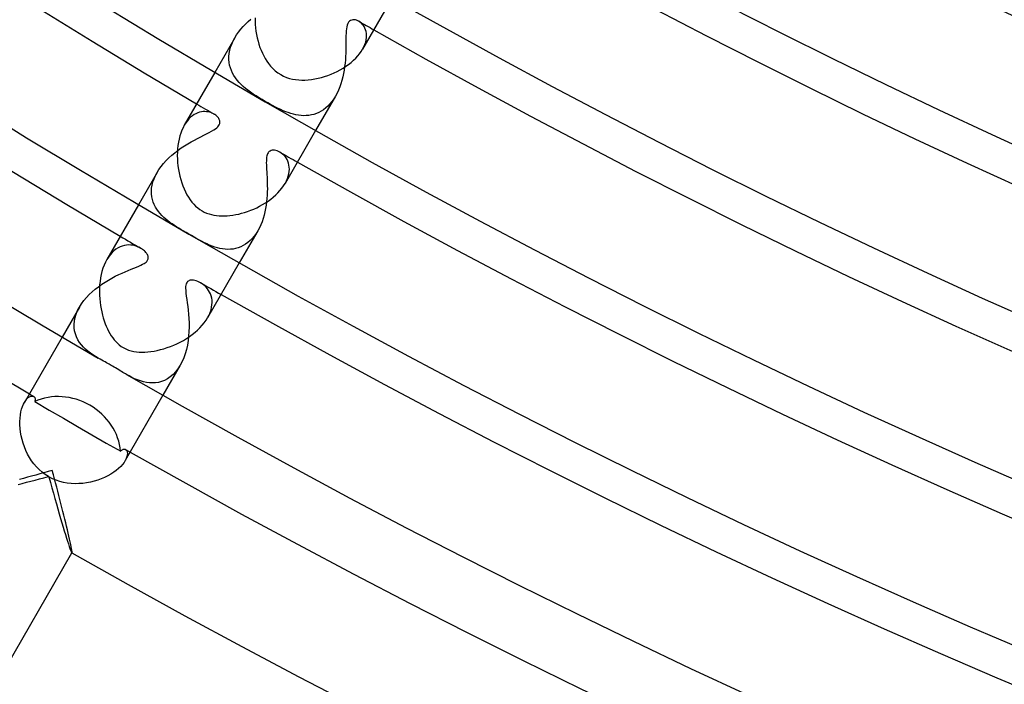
# Model space of a CAD drawing. Header units: millimetres. Extents: x -310 to 310, y -273 to 273.
# Tile 4 of 84: x -135 to -101, y -239 to -217. Entities that reach past the tile are written whole.
import ezdxf

# ---------------------------------------------------------------- set-up
doc = ezdxf.new("R2010")
doc.units = ezdxf.units.MM
doc.layers.add('HIDDEN', color=7, linetype='Continuous')
doc.layers.add('THICK', color=7, linetype='Continuous')

msp = doc.modelspace()

# ---------------------------------------------------------------- linework, layer by layer
at = {"layer": 'HIDDEN'}
for p, q in [((-127.296, -216.653), (-127.207, -216.568)), ((-127.207, -216.568), (-127.116, -216.486)), ((-123.753, -216.593), (-123.779, -216.636)), ((-123.722, -216.559), (-123.753, -216.593)), ((-123.686, -216.534), (-123.722, -216.559)), ((-123.647, -216.517), (-123.686, -216.534)), ((-123.606, -216.509), (-123.647, -216.517)), ((-123.565, -216.507), (-123.606, -216.509)), ((-123.523, -216.512), (-123.565, -216.507)), ((-123.483, -216.522), (-123.523, -216.512)), ((-123.443, -216.537), (-123.483, -216.522)), ((-123.403, -216.557), (-123.443, -216.537)), ((-123.362, -216.584), (-123.403, -216.557)), ((-123.322, -216.616), (-123.362, -216.584)), ((-123.285, -216.653), (-123.322, -216.616)), ((-127.606, -217.028), (-127.537, -216.93)), ((-127.537, -216.93), (-127.462, -216.834)), ((-127.462, -216.834), (-127.381, -216.742)), ((-127.381, -216.742), (-127.296, -216.653)), ((-123.838, -216.891), (-123.844, -216.97)), ((-123.83, -216.817), (-123.838, -216.891)), ((-123.818, -216.749), (-123.83, -216.817)), ((-123.801, -216.688), (-123.818, -216.749)), ((-123.779, -216.636), (-123.801, -216.688)), ((-123.25, -216.695), (-123.285, -216.653)), ((-123.218, -216.742), (-123.25, -216.695)), ((-123.191, -216.795), (-123.218, -216.742)), ((-123.169, -216.851), (-123.191, -216.795)), ((-123.152, -216.912), (-123.169, -216.851)), ((-123.141, -216.977), (-123.152, -216.912)), ((-127.669, -217.129), (-128.353, -218.314)), ((-127.773, -217.341), (-127.725, -217.234)), ((-127.725, -217.234), (-127.668, -217.128)), ((-127.668, -217.128), (-127.606, -217.028)), ((-123.849, -217.234), (-123.85, -217.332)), ((-123.848, -217.142), (-123.849, -217.234)), ((-123.847, -217.054), (-123.848, -217.142)), ((-123.844, -216.97), (-123.847, -217.054)), ((-123.195, -217.351), (-123.168, -217.271)), ((-123.168, -217.271), (-123.15, -217.193)), ((-123.15, -217.193), (-123.14, -217.117)), ((-123.137, -217.045), (-123.141, -216.977)), ((-123.14, -217.117), (-123.137, -217.045)), ((-127.86, -217.661), (-127.84, -217.555)), ((-127.84, -217.555), (-127.811, -217.448)), ((-127.811, -217.448), (-127.773, -217.341)), ((-123.852, -217.541), (-123.855, -217.651)), ((-123.85, -217.434), (-123.852, -217.541)), ((-123.85, -217.332), (-123.85, -217.434)), ((-123.274, -217.517), (-123.23, -217.433)), ((-123.23, -217.433), (-123.195, -217.351)), ((-127.87, -217.766), (-127.86, -217.661)), ((-127.87, -217.869), (-127.87, -217.766)), ((-127.862, -217.969), (-127.87, -217.869)), ((-127.844, -218.067), (-127.862, -217.969)), ((-123.867, -217.88), (-123.878, -217.998)), ((-123.86, -217.765), (-123.867, -217.88)), ((-123.855, -217.651), (-123.86, -217.765)), ((-127.819, -218.161), (-127.844, -218.067)), ((-127.785, -218.253), (-127.819, -218.161)), ((-127.744, -218.341), (-127.785, -218.253)), ((-123.908, -218.234), (-123.929, -218.353)), ((-123.891, -218.116), (-123.908, -218.234)), ((-123.878, -217.998), (-123.891, -218.116)), ((-127.696, -218.425), (-127.744, -218.341)), ((-127.642, -218.506), (-127.696, -218.425)), ((-127.582, -218.584), (-127.642, -218.506)), ((-127.518, -218.658), (-127.582, -218.584)), ((-123.984, -218.588), (-124.019, -218.703)), ((-123.955, -218.471), (-123.984, -218.588)), ((-123.929, -218.353), (-123.955, -218.471)), ((-127.449, -218.728), (-127.518, -218.658)), ((-127.376, -218.797), (-127.449, -218.728)), ((-127.297, -218.863), (-127.376, -218.797)), ((-127.213, -218.929), (-127.297, -218.863)), ((-127.124, -218.994), (-127.213, -218.929)), ((-124.102, -218.924), (-124.151, -219.029)), ((-124.058, -218.815), (-124.102, -218.924)), ((-124.019, -218.703), (-124.058, -218.815)), ((-127.032, -219.058), (-127.124, -218.994)), ((-126.934, -219.121), (-127.032, -219.058)), ((-126.833, -219.184), (-126.934, -219.121)), ((-126.728, -219.248), (-126.833, -219.184)), ((-126.619, -219.311), (-126.728, -219.248)), ((-126.53, -219.362), (-126.619, -219.311)), ((-124.205, -219.129), (-124.889, -220.314)), ((-124.328, -219.313), (-124.395, -219.395)), ((-124.264, -219.225), (-124.328, -219.313)), ((-124.205, -219.13), (-124.264, -219.225)), ((-124.151, -219.029), (-124.205, -219.13)), ((-128.753, -219.663), (-128.814, -219.671)), ((-128.692, -219.661), (-128.753, -219.663)), ((-128.634, -219.665), (-128.692, -219.661)), ((-128.577, -219.673), (-128.634, -219.665)), ((-126.44, -219.413), (-126.53, -219.362)), ((-126.35, -219.461), (-126.44, -219.413)), ((-126.262, -219.507), (-126.35, -219.461)), ((-126.174, -219.551), (-126.262, -219.507)), ((-126.088, -219.592), (-126.174, -219.551)), ((-126.002, -219.63), (-126.088, -219.592)), ((-125.916, -219.665), (-126.002, -219.63)), ((-125.829, -219.697), (-125.916, -219.665)), ((-124.698, -219.647), (-124.78, -219.691)), ((-124.618, -219.596), (-124.698, -219.647)), ((-124.541, -219.537), (-124.618, -219.596)), ((-124.466, -219.47), (-124.541, -219.537)), ((-124.395, -219.395), (-124.466, -219.47)), ((-129.298, -219.978), (-129.351, -220.05)), ((-129.243, -219.914), (-129.298, -219.978)), ((-129.184, -219.857), (-129.243, -219.914)), ((-129.124, -219.808), (-129.184, -219.857)), ((-129.063, -219.766), (-129.124, -219.808)), ((-129.001, -219.732), (-129.063, -219.766)), ((-128.939, -219.705), (-129.001, -219.732)), ((-128.876, -219.684), (-128.939, -219.705)), ((-128.814, -219.671), (-128.876, -219.684)), ((-128.524, -219.686), (-128.577, -219.673)), ((-128.473, -219.703), (-128.524, -219.686)), ((-128.425, -219.724), (-128.473, -219.703)), ((-128.38, -219.747), (-128.425, -219.724)), ((-128.35, -219.766), (-128.38, -219.747)), ((-128.323, -219.785), (-128.35, -219.766)), ((-128.297, -219.806), (-128.323, -219.785)), ((-128.274, -219.828), (-128.297, -219.806)), ((-128.252, -219.851), (-128.274, -219.828)), ((-128.232, -219.876), (-128.252, -219.851)), ((-128.215, -219.901), (-128.232, -219.876)), ((-128.201, -219.927), (-128.215, -219.901)), ((-128.19, -219.954), (-128.201, -219.927)), ((-128.182, -219.982), (-128.19, -219.954)), ((-128.179, -220.01), (-128.182, -219.982)), ((-125.742, -219.726), (-125.829, -219.697)), ((-125.654, -219.751), (-125.742, -219.726)), ((-125.565, -219.771), (-125.654, -219.751)), ((-125.475, -219.786), (-125.565, -219.771)), ((-125.386, -219.797), (-125.475, -219.786)), ((-125.297, -219.801), (-125.386, -219.797)), ((-125.209, -219.799), (-125.297, -219.801)), ((-125.121, -219.791), (-125.209, -219.799)), ((-125.034, -219.777), (-125.121, -219.791)), ((-124.948, -219.755), (-125.034, -219.777)), ((-124.863, -219.727), (-124.948, -219.755)), ((-124.78, -219.691), (-124.863, -219.727)), ((-129.351, -220.05), (-129.402, -220.13)), ((-128.545, -220.378), (-128.463, -220.333)), ((-128.463, -220.333), (-128.39, -220.289)), ((-128.39, -220.289), (-128.33, -220.249)), ((-128.33, -220.249), (-128.284, -220.213)), ((-128.284, -220.213), (-128.249, -220.179)), ((-128.249, -220.179), (-128.224, -220.149)), ((-128.224, -220.149), (-128.205, -220.121)), ((-128.205, -220.121), (-128.192, -220.093)), ((-128.192, -220.093), (-128.183, -220.065)), ((-128.183, -220.065), (-128.179, -220.037)), ((-128.179, -220.037), (-128.179, -220.01)), ((-129.168, -220.701), (-129.055, -220.639)), ((-129.055, -220.639), (-128.944, -220.58)), ((-128.944, -220.58), (-128.836, -220.525)), ((-128.836, -220.525), (-128.733, -220.473)), ((-128.733, -220.473), (-128.636, -220.424)), ((-128.636, -220.424), (-128.545, -220.378)), ((-129.727, -221.072), (-129.619, -220.99)), ((-129.619, -220.99), (-129.508, -220.911)), ((-129.508, -220.911), (-129.395, -220.837)), ((-129.395, -220.837), (-129.282, -220.767)), ((-129.282, -220.767), (-129.168, -220.701)), ((-126.452, -221.015), (-126.48, -221.034)), ((-126.42, -221.001), (-126.452, -221.015)), ((-126.383, -220.991), (-126.42, -221.001)), ((-126.342, -220.988), (-126.383, -220.991)), ((-126.298, -220.991), (-126.342, -220.988)), ((-126.254, -220.999), (-126.298, -220.991)), ((-126.208, -221.012), (-126.254, -220.999)), ((-126.162, -221.031), (-126.208, -221.012)), ((-130.116, -221.443), (-130.027, -221.344)), ((-130.027, -221.344), (-129.931, -221.25)), ((-129.931, -221.25), (-129.831, -221.159)), ((-129.831, -221.159), (-129.727, -221.072)), ((-126.582, -221.349), (-126.583, -221.417)), ((-126.579, -221.287), (-126.582, -221.349)), ((-126.573, -221.232), (-126.579, -221.287)), ((-126.564, -221.185), (-126.573, -221.232)), ((-126.552, -221.144), (-126.564, -221.185)), ((-126.539, -221.11), (-126.552, -221.144)), ((-126.523, -221.082), (-126.539, -221.11)), ((-126.503, -221.056), (-126.523, -221.082)), ((-126.48, -221.034), (-126.503, -221.056)), ((-126.117, -221.054), (-126.162, -221.031)), ((-126.069, -221.084), (-126.117, -221.054)), ((-126.024, -221.119), (-126.069, -221.084)), ((-125.98, -221.159), (-126.024, -221.119)), ((-125.94, -221.204), (-125.98, -221.159)), ((-125.903, -221.254), (-125.94, -221.204)), ((-125.871, -221.308), (-125.903, -221.254)), ((-125.843, -221.367), (-125.871, -221.308)), ((-130.339, -221.754), (-130.273, -221.648)), ((-130.273, -221.648), (-130.199, -221.544)), ((-130.199, -221.544), (-130.116, -221.443)), ((-126.583, -221.417), (-126.581, -221.489)), ((-126.581, -221.489), (-126.578, -221.565)), ((-126.578, -221.565), (-126.573, -221.646)), ((-126.573, -221.646), (-126.568, -221.729)), ((-125.82, -221.431), (-125.843, -221.367)), ((-125.804, -221.498), (-125.82, -221.431)), ((-125.794, -221.568), (-125.804, -221.498)), ((-125.796, -221.718), (-125.791, -221.642)), ((-125.791, -221.642), (-125.794, -221.568)), ((-130.339, -221.753), (-130.978, -222.861)), ((-130.481, -222.078), (-130.444, -221.971)), ((-130.444, -221.971), (-130.396, -221.862)), ((-130.396, -221.862), (-130.339, -221.754)), ((-126.568, -221.729), (-126.563, -221.817)), ((-126.563, -221.817), (-126.558, -221.909)), ((-126.558, -221.909), (-126.554, -222.005)), ((-126.554, -222.005), (-126.55, -222.104)), ((-125.893, -222.045), (-125.856, -221.962)), ((-125.856, -221.962), (-125.828, -221.879)), ((-125.828, -221.879), (-125.808, -221.798)), ((-125.808, -221.798), (-125.796, -221.718)), ((-130.532, -222.392), (-130.525, -222.289)), ((-130.525, -222.289), (-130.508, -222.184)), ((-130.508, -222.184), (-130.481, -222.078)), ((-126.548, -222.314), (-126.551, -222.423)), ((-126.55, -222.104), (-126.549, -222.208)), ((-126.549, -222.208), (-126.548, -222.314)), ((-125.937, -222.13), (-125.893, -222.045)), ((-130.529, -222.491), (-130.532, -222.392)), ((-130.518, -222.588), (-130.529, -222.491)), ((-130.498, -222.681), (-130.518, -222.588)), ((-130.471, -222.771), (-130.498, -222.681)), ((-126.564, -222.648), (-126.575, -222.763)), ((-126.556, -222.534), (-126.564, -222.648)), ((-126.551, -222.423), (-126.556, -222.534)), ((-130.436, -222.857), (-130.471, -222.771)), ((-130.394, -222.94), (-130.436, -222.857)), ((-130.346, -223.018), (-130.394, -222.94)), ((-130.292, -223.093), (-130.346, -223.018)), ((-126.609, -222.993), (-126.633, -223.108)), ((-126.59, -222.878), (-126.609, -222.993)), ((-126.575, -222.763), (-126.59, -222.878)), ((-130.235, -223.164), (-130.292, -223.093)), ((-130.173, -223.231), (-130.235, -223.164)), ((-130.107, -223.294), (-130.173, -223.231)), ((-130.039, -223.354), (-130.107, -223.294)), ((-129.969, -223.412), (-130.039, -223.354)), ((-126.693, -223.334), (-126.731, -223.444)), ((-126.661, -223.222), (-126.693, -223.334)), ((-126.633, -223.108), (-126.661, -223.222)), ((-129.896, -223.467), (-129.969, -223.412)), ((-129.821, -223.52), (-129.896, -223.467)), ((-129.744, -223.571), (-129.821, -223.52)), ((-129.666, -223.62), (-129.744, -223.571)), ((-129.587, -223.67), (-129.666, -223.62)), ((-129.505, -223.719), (-129.587, -223.67)), ((-129.42, -223.768), (-129.505, -223.719)), ((-126.821, -223.654), (-126.874, -223.752)), ((-126.774, -223.551), (-126.821, -223.654)), ((-126.731, -223.444), (-126.774, -223.551)), ((-129.335, -223.818), (-129.42, -223.768)), ((-129.25, -223.867), (-129.335, -223.818)), ((-129.153, -223.923), (-129.25, -223.867)), ((-129.059, -223.977), (-129.153, -223.923)), ((-128.967, -224.029), (-129.059, -223.977)), ((-128.878, -224.078), (-128.967, -224.029)), ((-126.875, -223.753), (-127.514, -224.861)), ((-127.066, -224.019), (-127.139, -224.093)), ((-126.998, -223.937), (-127.066, -224.019)), ((-126.933, -223.848), (-126.998, -223.937)), ((-126.874, -223.752), (-126.933, -223.848)), ((-131.752, -224.389), (-131.821, -224.443)), ((-131.681, -224.344), (-131.752, -224.389)), ((-131.609, -224.307), (-131.681, -224.344)), ((-131.535, -224.279), (-131.609, -224.307)), ((-131.461, -224.259), (-131.535, -224.279)), ((-131.387, -224.247), (-131.461, -224.259)), ((-131.313, -224.243), (-131.387, -224.247)), ((-131.24, -224.246), (-131.313, -224.243)), ((-131.168, -224.255), (-131.24, -224.246)), ((-131.097, -224.271), (-131.168, -224.255)), ((-131.029, -224.293), (-131.097, -224.271)), ((-130.964, -224.321), (-131.029, -224.293)), ((-130.904, -224.353), (-130.964, -224.321)), ((-130.868, -224.375), (-130.904, -224.353)), ((-130.835, -224.398), (-130.868, -224.375)), ((-130.804, -224.422), (-130.835, -224.398)), ((-128.791, -224.124), (-128.878, -224.078)), ((-128.705, -224.167), (-128.791, -224.124)), ((-128.619, -224.209), (-128.705, -224.167)), ((-128.532, -224.247), (-128.619, -224.209)), ((-128.444, -224.282), (-128.532, -224.247)), ((-128.356, -224.313), (-128.444, -224.282)), ((-128.267, -224.34), (-128.356, -224.313)), ((-128.178, -224.362), (-128.267, -224.34)), ((-128.088, -224.379), (-128.178, -224.362)), ((-127.998, -224.389), (-128.088, -224.379)), ((-127.907, -224.394), (-127.998, -224.389)), ((-127.817, -224.392), (-127.907, -224.394)), ((-127.727, -224.382), (-127.817, -224.392)), ((-127.637, -224.365), (-127.727, -224.382)), ((-127.549, -224.341), (-127.637, -224.365)), ((-127.462, -224.308), (-127.549, -224.341)), ((-127.378, -224.267), (-127.462, -224.308)), ((-127.295, -224.217), (-127.378, -224.267)), ((-127.215, -224.159), (-127.295, -224.217)), ((-127.139, -224.093), (-127.215, -224.159)), ((-132.011, -224.657), (-132.066, -224.745)), ((-131.952, -224.578), (-132.011, -224.657)), ((-131.888, -224.506), (-131.952, -224.578)), ((-131.821, -224.443), (-131.888, -224.506)), ((-130.775, -224.447), (-130.804, -224.422)), ((-130.749, -224.472), (-130.775, -224.447)), ((-130.725, -224.498), (-130.749, -224.472)), ((-130.704, -224.524), (-130.725, -224.498)), ((-130.686, -224.551), (-130.704, -224.524)), ((-130.671, -224.576), (-130.686, -224.551)), ((-130.659, -224.602), (-130.671, -224.576)), ((-130.65, -224.626), (-130.659, -224.602)), ((-130.653, -224.743), (-130.646, -224.721)), ((-130.645, -224.651), (-130.65, -224.626)), ((-130.646, -224.721), (-130.642, -224.698)), ((-130.642, -224.674), (-130.645, -224.651)), ((-130.642, -224.698), (-130.642, -224.674)), ((-131.328, -225.117), (-131.228, -225.076)), ((-131.228, -225.076), (-131.133, -225.038)), ((-131.133, -225.038), (-131.046, -225.002)), ((-131.046, -225.002), (-130.966, -224.968)), ((-130.966, -224.968), (-130.894, -224.936)), ((-130.894, -224.936), (-130.834, -224.906)), ((-130.834, -224.906), (-130.786, -224.878)), ((-130.786, -224.878), (-130.747, -224.853)), ((-130.747, -224.853), (-130.718, -224.829)), ((-130.718, -224.829), (-130.695, -224.808)), ((-130.695, -224.808), (-130.677, -224.786)), ((-130.677, -224.786), (-130.663, -224.765)), ((-130.663, -224.765), (-130.653, -224.743)), ((-132.01, -225.448), (-131.893, -225.381)), ((-131.893, -225.381), (-131.775, -225.32)), ((-131.775, -225.32), (-131.658, -225.262)), ((-131.658, -225.262), (-131.544, -225.209)), ((-131.544, -225.209), (-131.434, -225.161)), ((-131.434, -225.161), (-131.328, -225.117)), ((-132.466, -225.762), (-132.356, -225.676)), ((-132.356, -225.676), (-132.242, -225.595)), ((-132.242, -225.595), (-132.127, -225.519)), ((-132.127, -225.519), (-132.01, -225.448)), ((-129.356, -225.669), (-129.358, -225.73)), ((-129.358, -225.73), (-129.355, -225.807)), ((-129.349, -225.621), (-129.356, -225.669)), ((-129.34, -225.583), (-129.349, -225.621)), ((-129.326, -225.551), (-129.34, -225.583)), ((-129.309, -225.523), (-129.326, -225.551)), ((-129.288, -225.5), (-129.309, -225.523)), ((-129.262, -225.482), (-129.288, -225.5)), ((-129.233, -225.468), (-129.262, -225.482)), ((-129.201, -225.458), (-129.233, -225.468)), ((-129.165, -225.453), (-129.201, -225.458)), ((-129.126, -225.453), (-129.165, -225.453)), ((-129.084, -225.457), (-129.126, -225.453)), ((-129.039, -225.465), (-129.084, -225.457)), ((-128.992, -225.477), (-129.039, -225.465)), ((-128.943, -225.495), (-128.992, -225.477)), ((-128.894, -225.516), (-128.943, -225.495)), ((-128.844, -225.542), (-128.894, -225.516)), ((-128.793, -225.574), (-128.844, -225.542)), ((-128.743, -225.611), (-128.793, -225.574)), ((-128.694, -225.652), (-128.743, -225.611)), ((-128.648, -225.698), (-128.694, -225.652)), ((-128.605, -225.749), (-128.648, -225.698)), ((-128.566, -225.804), (-128.605, -225.749)), ((-132.857, -226.155), (-132.769, -226.05)), ((-132.769, -226.05), (-132.673, -225.949)), ((-132.673, -225.949), (-132.572, -225.853)), ((-132.572, -225.853), (-132.466, -225.762)), ((-129.355, -225.807), (-129.346, -225.899)), ((-129.346, -225.899), (-129.333, -226.001)), ((-129.333, -226.001), (-129.318, -226.111)), ((-128.531, -225.864), (-128.566, -225.804)), ((-128.502, -225.927), (-128.531, -225.864)), ((-128.478, -225.995), (-128.502, -225.927)), ((-128.461, -226.066), (-128.478, -225.995)), ((-128.45, -226.141), (-128.461, -226.066)), ((-133.008, -226.376), (-133.603, -227.408)), ((-133.07, -226.495), (-133.007, -226.375)), ((-133.007, -226.375), (-132.937, -226.264)), ((-132.937, -226.264), (-132.857, -226.155)), ((-129.318, -226.111), (-129.301, -226.229)), ((-129.301, -226.229), (-129.285, -226.354)), ((-129.285, -226.354), (-129.269, -226.485)), ((-128.484, -226.473), (-128.463, -226.385)), ((-128.463, -226.385), (-128.451, -226.301)), ((-128.451, -226.301), (-128.447, -226.219)), ((-128.447, -226.219), (-128.45, -226.141)), ((-133.181, -226.854), (-133.157, -226.736)), ((-133.157, -226.736), (-133.12, -226.616)), ((-133.12, -226.616), (-133.07, -226.495)), ((-129.269, -226.485), (-129.256, -226.623)), ((-129.256, -226.623), (-129.246, -226.766)), ((-129.246, -226.766), (-129.24, -226.913)), ((-128.602, -226.744), (-128.553, -226.653)), ((-128.553, -226.653), (-128.514, -226.562)), ((-128.514, -226.562), (-128.484, -226.473)), ((-133.191, -226.971), (-133.181, -226.854)), ((-133.189, -227.085), (-133.191, -226.971)), ((-133.174, -227.195), (-133.189, -227.085)), ((-129.239, -227.064), (-129.243, -227.218)), ((-129.24, -226.913), (-129.239, -227.064)), ((-133.148, -227.3), (-133.174, -227.195)), ((-133.111, -227.401), (-133.148, -227.3)), ((-133.063, -227.498), (-133.111, -227.401)), ((-129.254, -227.373), (-129.272, -227.528)), ((-129.243, -227.218), (-129.254, -227.373)), ((-133.007, -227.589), (-133.063, -227.498)), ((-132.942, -227.674), (-133.007, -227.589)), ((-132.871, -227.753), (-132.942, -227.674)), ((-132.795, -227.828), (-132.871, -227.753)), ((-129.297, -227.681), (-129.33, -227.832)), ((-129.272, -227.528), (-129.297, -227.681)), ((-132.714, -227.897), (-132.795, -227.828)), ((-132.629, -227.961), (-132.714, -227.897)), ((-132.542, -228.021), (-132.629, -227.961)), ((-132.452, -228.079), (-132.542, -228.021)), ((-132.36, -228.133), (-132.452, -228.079)), ((-129.421, -228.119), (-129.479, -228.252)), ((-129.371, -227.978), (-129.421, -228.119)), ((-129.33, -227.832), (-129.371, -227.978)), ((-129.544, -228.376), (-130.139, -229.408)), ((-129.544, -228.377), (-129.62, -228.496)), ((-129.479, -228.252), (-129.544, -228.377)), ((-131.299, -228.744), (-131.389, -228.694)), ((-131.207, -228.793), (-131.299, -228.744)), ((-131.111, -228.838), (-131.207, -228.793)), ((-129.884, -228.775), (-129.982, -228.841)), ((-129.791, -228.695), (-129.884, -228.775)), ((-129.702, -228.602), (-129.791, -228.695)), ((-129.62, -228.496), (-129.702, -228.602)), ((-131.013, -228.88), (-131.111, -228.838)), ((-130.913, -228.916), (-131.013, -228.88)), ((-130.81, -228.945), (-130.913, -228.916)), ((-130.706, -228.967), (-130.81, -228.945)), ((-130.601, -228.981), (-130.706, -228.967)), ((-130.496, -228.985), (-130.601, -228.981)), ((-130.391, -228.979), (-130.496, -228.985)), ((-130.287, -228.963), (-130.391, -228.979)), ((-130.184, -228.935), (-130.287, -228.963)), ((-130.082, -228.894), (-130.184, -228.935)), ((-129.982, -228.841), (-130.082, -228.894)), ((-134.766, -229.489), (-134.722, -229.46)), ((-134.722, -229.46), (-134.679, -229.441)), ((-134.679, -229.441), (-134.64, -229.433)), ((-134.64, -229.433), (-134.605, -229.435)), ((-134.605, -229.435), (-134.575, -229.446)), ((-134.575, -229.446), (-134.562, -229.455)), ((-134.562, -229.455), (-134.551, -229.467)), ((-134.551, -229.467), (-134.542, -229.48)), ((-134.542, -229.48), (-134.535, -229.495)), ((-134.898, -229.65), (-134.855, -229.584)), ((-134.855, -229.584), (-134.81, -229.53)), ((-134.81, -229.53), (-134.766, -229.489)), ((-134.535, -229.6), (-134.542, -229.626)), ((-134.542, -229.626), (-134.049, -229.913)), ((-134.535, -229.495), (-134.53, -229.513)), ((-134.53, -229.576), (-134.535, -229.6)), ((-134.53, -229.513), (-134.527, -229.532)), ((-134.527, -229.553), (-134.53, -229.576)), ((-134.527, -229.532), (-134.527, -229.553)), ((-134.049, -229.913), (-133.558, -230.199)), ((-133.558, -230.199), (-133.069, -230.482)), ((-133.069, -230.482), (-132.579, -230.764)), ((-132.579, -230.764), (-132.086, -231.047)), ((-132.086, -231.047), (-131.59, -231.33)), ((-131.591, -231.33), (-131.572, -231.31)), ((-131.572, -231.31), (-131.553, -231.294)), ((-131.553, -231.294), (-131.535, -231.28)), ((-131.535, -231.28), (-131.517, -231.27)), ((-131.517, -231.27), (-131.499, -231.263)), ((-131.499, -231.263), (-131.481, -231.258)), ((-131.481, -231.258), (-131.464, -231.257)), ((-131.464, -231.257), (-131.448, -231.258)), ((-131.448, -231.258), (-131.433, -231.262)), ((-131.433, -231.262), (-131.419, -231.269)), ((-131.419, -231.269), (-131.394, -231.289)), ((-131.394, -231.289), (-131.375, -231.318)), ((-131.375, -231.318), (-131.362, -231.356)), ((-131.361, -231.455), (-131.374, -231.515)), ((-131.362, -231.356), (-131.357, -231.402)), ((-131.357, -231.402), (-131.361, -231.455)), ((-131.398, -231.58), (-131.434, -231.65)), ((-131.374, -231.515), (-131.398, -231.58)), ((-134.651, -232.185), (-134.792, -232.224)), ((-134.51, -232.147), (-134.651, -232.185)), ((-134.368, -232.108), (-134.51, -232.147)), ((-134.226, -232.07), (-134.368, -232.108)), ((-134.084, -232.031), (-134.226, -232.07)), ((-133.941, -231.993), (-134.084, -232.031)), ((-133.903, -232.135), (-133.941, -231.993)), ((-133.865, -232.278), (-133.903, -232.135)), ((-134.931, -232.262), (-135.068, -232.301)), ((-134.792, -232.224), (-134.931, -232.262)), ((-133.827, -232.42), (-133.865, -232.278)), ((-133.79, -232.563), (-133.827, -232.42)), ((-133.753, -232.704), (-133.79, -232.563)), ((-133.716, -232.845), (-133.753, -232.704)), ((-133.68, -232.985), (-133.716, -232.845)), ((-133.644, -233.123), (-133.68, -232.985)), ((-133.609, -233.26), (-133.644, -233.123)), ((-133.575, -233.395), (-133.609, -233.26)), ((-133.542, -233.528), (-133.575, -233.395)), ((-133.509, -233.658), (-133.542, -233.528)), ((-133.478, -233.785), (-133.509, -233.658)), ((-133.448, -233.908), (-133.478, -233.785)), ((-133.419, -234.028), (-133.448, -233.908)), ((-133.392, -234.142), (-133.419, -234.028)), ((-133.367, -234.251), (-133.392, -234.142)), ((-133.344, -234.353), (-133.367, -234.251)), ((-133.323, -234.448), (-133.344, -234.353)), ((-133.304, -234.534), (-133.323, -234.448)), ((-133.289, -234.611), (-133.304, -234.534)), ((-133.276, -234.677), (-133.289, -234.611)), ((-133.267, -234.732), (-133.276, -234.677)), ((-133.262, -234.774), (-133.267, -234.732)), ((-133.267, -234.819), (-133.266, -234.819)), ((-133.266, -234.819), (-133.265, -234.819)), ((-133.265, -234.819), (-133.265, -234.819)), ((-133.265, -234.819), (-133.264, -234.819)), ((-133.264, -234.82), (-133.263, -234.817)), ((-133.264, -234.819), (-133.263, -234.818)), ((-133.263, -234.818), (-133.262, -234.817)), ((-133.26, -234.803), (-133.262, -234.774)), ((-133.262, -234.817), (-133.26, -234.803))]:
    msp.add_line(p, q, dxfattribs=at)
for radius, start, end in [(249.25, 240.32373, 240.45975), (254.5, 239.54972, 239.70579), (254.5, 240.29422, 240.45029), (259.75, 239.55883, 239.73765), (259.75, 240.26236, 240.44118), (266, 239.5692, 239.60747), (266, 240.39254, 240.43081)]:
    msp.add_arc((0, 0), radius, start, end, dxfattribs=at)
for start_param, end_param in [(-1.570796, -0.550705), (-2.590887, -1.570796)]:
    msp.add_ellipse((-133.528, -231.277), major_axis=(-1.732, 1), ratio=0.88148, start_param=start_param, end_param=end_param, dxfattribs=at)
at = {"layer": 'THICK'}
for p, q in [((-122.264, -215.767), (-123.274, -217.517)), ((-126.966, -216.438), (-126.967, -216.554)), ((-126.967, -216.554), (-126.962, -216.67)), ((-126.962, -216.67), (-126.952, -216.786)), ((-126.952, -216.786), (-126.938, -216.901)), ((-126.938, -216.901), (-126.919, -217.016)), ((-126.919, -217.016), (-126.896, -217.129)), ((-126.896, -217.129), (-126.868, -217.24)), ((-126.868, -217.24), (-126.837, -217.349)), ((-126.837, -217.349), (-126.801, -217.454)), ((-126.801, -217.454), (-126.762, -217.556)), ((-126.762, -217.556), (-126.719, -217.654)), ((-123.378, -217.672), (-123.323, -217.595)), ((-123.323, -217.595), (-123.274, -217.517)), ((-126.719, -217.654), (-126.673, -217.747)), ((-126.673, -217.747), (-126.624, -217.837)), ((-126.624, -217.837), (-126.569, -217.925)), ((-126.569, -217.925), (-126.507, -218.013)), ((-123.756, -218.038), (-123.669, -217.97)), ((-123.669, -217.97), (-123.587, -217.898)), ((-123.587, -217.898), (-123.511, -217.824)), ((-123.511, -217.824), (-123.441, -217.749)), ((-123.441, -217.749), (-123.378, -217.672)), ((-126.507, -218.013), (-126.438, -218.098)), ((-126.438, -218.098), (-126.361, -218.181)), ((-126.361, -218.181), (-126.277, -218.258)), ((-126.277, -218.258), (-126.185, -218.329)), ((-124.25, -218.33), (-124.145, -218.279)), ((-124.145, -218.279), (-124.042, -218.224)), ((-124.042, -218.224), (-123.943, -218.166)), ((-123.943, -218.166), (-123.847, -218.104)), ((-123.847, -218.104), (-123.756, -218.038)), ((-128.353, -218.314), (-129.402, -220.13)), ((-126.185, -218.329), (-126.088, -218.391)), ((-126.088, -218.391), (-125.99, -218.442)), ((-125.99, -218.442), (-125.889, -218.484)), ((-125.889, -218.484), (-125.786, -218.518)), ((-125.786, -218.518), (-125.682, -218.543)), ((-125.682, -218.543), (-125.576, -218.561)), ((-125.576, -218.561), (-125.47, -218.572)), ((-125.47, -218.572), (-125.363, -218.577)), ((-125.363, -218.577), (-125.254, -218.576)), ((-125.254, -218.576), (-125.144, -218.57)), ((-125.144, -218.57), (-125.031, -218.558)), ((-125.031, -218.558), (-124.918, -218.54)), ((-124.918, -218.54), (-124.804, -218.517)), ((-124.804, -218.517), (-124.691, -218.489)), ((-124.691, -218.489), (-124.579, -218.456)), ((-124.579, -218.456), (-124.467, -218.418)), ((-124.467, -218.418), (-124.358, -218.376)), ((-124.358, -218.376), (-124.25, -218.33)), ((-129.487, -220.304), (-129.523, -220.399)), ((-129.446, -220.214), (-129.487, -220.304)), ((-129.402, -220.13), (-129.446, -220.214)), ((-124.889, -220.314), (-125.937, -222.13)), ((-129.582, -220.604), (-129.604, -220.713)), ((-129.555, -220.499), (-129.582, -220.604)), ((-129.523, -220.399), (-129.555, -220.499)), ((-129.634, -220.939), (-129.641, -221.055)), ((-129.621, -220.825), (-129.634, -220.939)), ((-129.604, -220.713), (-129.621, -220.825)), ((-129.641, -221.055), (-129.643, -221.172)), ((-129.643, -221.172), (-129.64, -221.29)), ((-129.64, -221.29), (-129.633, -221.409)), ((-129.633, -221.409), (-129.621, -221.527)), ((-129.621, -221.527), (-129.604, -221.645)), ((-129.604, -221.645), (-129.582, -221.762)), ((-129.582, -221.762), (-129.556, -221.878)), ((-129.556, -221.878), (-129.526, -221.992)), ((-129.526, -221.992), (-129.491, -222.105)), ((-129.491, -222.105), (-129.452, -222.214)), ((-129.452, -222.214), (-129.409, -222.318)), ((-129.409, -222.318), (-129.362, -222.419)), ((-126.113, -222.373), (-126.047, -222.294)), ((-126.047, -222.294), (-125.989, -222.212)), ((-125.989, -222.212), (-125.937, -222.13)), ((-129.362, -222.419), (-129.312, -222.515)), ((-129.312, -222.515), (-129.258, -222.606)), ((-129.258, -222.606), (-129.201, -222.691)), ((-129.201, -222.691), (-129.141, -222.769)), ((-126.522, -222.735), (-126.431, -222.669)), ((-126.431, -222.669), (-126.344, -222.599)), ((-126.344, -222.599), (-126.261, -222.526)), ((-126.261, -222.526), (-126.184, -222.451)), ((-126.184, -222.451), (-126.113, -222.373)), ((-130.978, -222.861), (-132.066, -224.745)), ((-129.141, -222.769), (-129.078, -222.842)), ((-129.078, -222.842), (-129.012, -222.908)), ((-129.012, -222.908), (-128.943, -222.968)), ((-128.943, -222.968), (-128.87, -223.023)), ((-128.87, -223.023), (-128.791, -223.073)), ((-127.121, -223.052), (-127.017, -223.01)), ((-127.017, -223.01), (-126.914, -222.963)), ((-126.914, -222.963), (-126.813, -222.912)), ((-126.813, -222.912), (-126.713, -222.857)), ((-126.713, -222.857), (-126.616, -222.798)), ((-126.616, -222.798), (-126.522, -222.735)), ((-128.791, -223.073), (-128.715, -223.113)), ((-128.715, -223.113), (-128.635, -223.148)), ((-128.635, -223.148), (-128.553, -223.177)), ((-128.553, -223.177), (-128.468, -223.201)), ((-128.468, -223.201), (-128.382, -223.219)), ((-128.382, -223.219), (-128.295, -223.232)), ((-128.295, -223.232), (-128.207, -223.241)), ((-128.207, -223.241), (-128.117, -223.245)), ((-128.117, -223.245), (-128.024, -223.244)), ((-128.024, -223.244), (-127.929, -223.24)), ((-127.929, -223.24), (-127.833, -223.231)), ((-127.833, -223.231), (-127.734, -223.218)), ((-127.734, -223.218), (-127.635, -223.201)), ((-127.635, -223.201), (-127.533, -223.18)), ((-127.533, -223.18), (-127.431, -223.154)), ((-127.431, -223.154), (-127.328, -223.125)), ((-127.328, -223.125), (-127.225, -223.09)), ((-127.225, -223.09), (-127.121, -223.052)), ((-132.198, -225.041), (-132.232, -225.149)), ((-132.159, -224.936), (-132.198, -225.041)), ((-132.115, -224.837), (-132.159, -224.936)), ((-132.066, -224.745), (-132.115, -224.837)), ((-127.514, -224.861), (-128.602, -226.745)), ((-132.282, -225.376), (-132.3, -225.493)), ((-132.26, -225.261), (-132.282, -225.376)), ((-132.232, -225.149), (-132.26, -225.261)), ((-132.319, -225.731), (-132.321, -225.851)), ((-132.312, -225.612), (-132.319, -225.731)), ((-132.3, -225.493), (-132.312, -225.612)), ((-132.321, -225.851), (-132.318, -225.97)), ((-132.318, -225.97), (-132.31, -226.089)), ((-132.31, -226.089), (-132.299, -226.206)), ((-132.299, -226.206), (-132.283, -226.321)), ((-132.283, -226.321), (-132.264, -226.434)), ((-132.264, -226.434), (-132.241, -226.543)), ((-132.241, -226.543), (-132.215, -226.65)), ((-132.215, -226.65), (-132.186, -226.752)), ((-132.186, -226.752), (-132.154, -226.852)), ((-128.655, -226.831), (-128.602, -226.744)), ((-132.154, -226.852), (-132.12, -226.947)), ((-132.12, -226.947), (-132.083, -227.038)), ((-132.083, -227.038), (-132.044, -227.125)), ((-128.946, -227.166), (-128.863, -227.085)), ((-128.863, -227.085), (-128.787, -227.002)), ((-128.787, -227.002), (-128.717, -226.917)), ((-128.717, -226.917), (-128.655, -226.831)), ((-133.603, -227.408), (-134.898, -229.65)), ((-132.044, -227.125), (-132.003, -227.209)), ((-132.003, -227.209), (-131.959, -227.288)), ((-131.959, -227.288), (-131.912, -227.364)), ((-131.912, -227.364), (-131.864, -227.435)), ((-131.864, -227.435), (-131.813, -227.501)), ((-129.329, -227.456), (-129.227, -227.389)), ((-129.227, -227.389), (-129.128, -227.318)), ((-129.128, -227.318), (-129.034, -227.243)), ((-129.034, -227.243), (-128.946, -227.166)), ((-131.813, -227.501), (-131.759, -227.563)), ((-131.759, -227.563), (-131.701, -227.622)), ((-131.701, -227.622), (-131.639, -227.677)), ((-131.639, -227.677), (-131.573, -227.727)), ((-131.573, -227.727), (-131.503, -227.771)), ((-131.503, -227.771), (-131.415, -227.816)), ((-130.11, -227.807), (-129.996, -227.771)), ((-129.996, -227.771), (-129.881, -227.73)), ((-129.881, -227.73), (-129.767, -227.684)), ((-129.767, -227.684), (-129.654, -227.634)), ((-129.654, -227.634), (-129.543, -227.579)), ((-129.543, -227.579), (-129.435, -227.52)), ((-129.435, -227.52), (-129.329, -227.456)), ((-131.415, -227.816), (-131.324, -227.852)), ((-131.324, -227.852), (-131.232, -227.88)), ((-131.232, -227.88), (-131.14, -227.9)), ((-131.14, -227.9), (-131.048, -227.913)), ((-131.048, -227.913), (-130.953, -227.921)), ((-130.953, -227.921), (-130.855, -227.924)), ((-130.855, -227.924), (-130.756, -227.921)), ((-130.756, -227.921), (-130.654, -227.914)), ((-130.654, -227.914), (-130.55, -227.903)), ((-130.55, -227.903), (-130.443, -227.886)), ((-130.443, -227.886), (-130.334, -227.865)), ((-130.334, -227.865), (-130.223, -227.839)), ((-130.223, -227.839), (-130.11, -227.807)), ((-132.299, -228.168), (-132.36, -228.133)), ((-132.239, -228.202), (-132.299, -228.168)), ((-132.181, -228.234), (-132.239, -228.202)), ((-132.128, -228.263), (-132.181, -228.234)), ((-132.079, -228.29), (-132.128, -228.263)), ((-132.033, -228.315), (-132.079, -228.29)), ((-131.991, -228.339), (-132.033, -228.315)), ((-131.951, -228.361), (-131.991, -228.339)), ((-131.911, -228.383), (-131.951, -228.361)), ((-131.871, -228.407), (-131.911, -228.383)), ((-131.817, -228.438), (-131.871, -228.407)), ((-131.763, -228.47), (-131.817, -228.438)), ((-131.709, -228.502), (-131.763, -228.47)), ((-131.657, -228.533), (-131.709, -228.502)), ((-131.608, -228.564), (-131.657, -228.533)), ((-131.559, -228.593), (-131.608, -228.564)), ((-131.513, -228.62), (-131.559, -228.593)), ((-131.47, -228.647), (-131.513, -228.62)), ((-131.428, -228.671), (-131.47, -228.647)), ((-131.389, -228.694), (-131.428, -228.671)), ((-130.139, -229.408), (-131.434, -231.65)), ((-134.994, -229.883), (-134.966, -229.796)), ((-134.966, -229.796), (-134.933, -229.718)), ((-134.933, -229.718), (-134.898, -229.65)), ((-135.048, -230.192), (-135.036, -230.083)), ((-135.036, -230.083), (-135.018, -229.979)), ((-135.018, -229.979), (-134.994, -229.883)), ((-135.054, -230.307), (-135.048, -230.192)), ((-135.053, -230.427), (-135.054, -230.307)), ((-135.045, -230.551), (-135.053, -230.427)), ((-135.03, -230.677), (-135.045, -230.551)), ((-135.007, -230.803), (-135.03, -230.677)), ((-134.978, -230.93), (-135.007, -230.803)), ((-134.942, -231.056), (-134.978, -230.93)), ((-134.898, -231.181), (-134.942, -231.056)), ((-134.847, -231.304), (-134.898, -231.181)), ((-134.789, -231.425), (-134.847, -231.304)), ((-134.724, -231.542), (-134.789, -231.425)), ((-134.652, -231.654), (-134.724, -231.542)), ((-134.573, -231.762), (-134.652, -231.654)), ((-134.486, -231.864), (-134.573, -231.762)), ((-131.527, -231.782), (-131.589, -231.851)), ((-131.475, -231.715), (-131.527, -231.782)), ((-131.434, -231.65), (-131.475, -231.715)), ((-134.393, -231.959), (-134.486, -231.864)), ((-134.293, -232.047), (-134.393, -231.959)), ((-134.186, -232.128), (-134.293, -232.047)), ((-134.073, -232.2), (-134.186, -232.128)), ((-132.031, -232.174), (-132.141, -232.228)), ((-131.927, -232.115), (-132.031, -232.174)), ((-131.829, -232.052), (-131.927, -232.115)), ((-131.74, -231.986), (-131.829, -232.052)), ((-131.659, -231.919), (-131.74, -231.986)), ((-131.589, -231.851), (-131.659, -231.919)), ((-135.115, -232.471), (-134.974, -232.435)), ((-134.974, -232.435), (-134.829, -232.398)), ((-134.829, -232.398), (-134.682, -232.36)), ((-134.682, -232.36), (-134.532, -232.321)), ((-134.532, -232.321), (-134.381, -232.282)), ((-134.381, -232.282), (-134.228, -232.241)), ((-134.228, -232.241), (-134.073, -232.2)), ((-134.055, -232.211), (-134.003, -232.402)), ((-133.936, -232.273), (-134.055, -232.211)), ((-134.003, -232.402), (-133.952, -232.59)), ((-133.813, -232.325), (-133.936, -232.273)), ((-133.686, -232.367), (-133.813, -232.325)), ((-133.557, -232.4), (-133.686, -232.367)), ((-133.425, -232.424), (-133.557, -232.4)), ((-133.293, -232.439), (-133.425, -232.424)), ((-133.159, -232.445), (-133.293, -232.439)), ((-133.026, -232.443), (-133.159, -232.445)), ((-132.893, -232.433), (-133.026, -232.443)), ((-132.761, -232.416), (-132.893, -232.433)), ((-132.631, -232.391), (-132.761, -232.416)), ((-132.503, -232.36), (-132.631, -232.391)), ((-132.378, -232.322), (-132.503, -232.36)), ((-132.257, -232.278), (-132.378, -232.322)), ((-132.141, -232.228), (-132.257, -232.278)), ((-133.952, -232.59), (-133.901, -232.775)), ((-133.901, -232.775), (-133.85, -232.957)), ((-133.85, -232.957), (-133.8, -233.135)), ((-133.8, -233.135), (-133.751, -233.308)), ((-133.751, -233.308), (-133.703, -233.475)), ((-133.703, -233.475), (-133.657, -233.636)), ((-133.657, -233.636), (-133.612, -233.789)), ((-133.612, -233.789), (-133.569, -233.934)), ((-133.569, -233.934), (-133.528, -234.069)), ((-133.528, -234.069), (-133.489, -234.195)), ((-133.489, -234.195), (-133.453, -234.311)), ((-133.453, -234.311), (-133.42, -234.416)), ((-133.42, -234.416), (-133.389, -234.512)), ((-133.389, -234.512), (-133.36, -234.597)), ((-149.268, -262.54), (-133.264, -234.82)), ((-133.36, -234.597), (-133.334, -234.67)), ((-133.334, -234.67), (-133.311, -234.73)), ((-133.311, -234.73), (-133.292, -234.776)), ((-133.292, -234.776), (-133.278, -234.806)), ((-133.278, -234.806), (-133.267, -234.819))]:
    msp.add_line(p, q, dxfattribs=at)
for radius, start, end in [(258.5, 179.99998, 0), (253.25, 179.99998, 0), (248, 179.99998, 0), (242.75, 179.99998, 0), (237.5, 179.99998, 0), (232.25, 179.99998, 0), (227, 179.99998, 0), (221.75, 179.99998, 0), (263.75, 180.12179, 239.87825), (266, 180.43079, 239.5692), (259.75, 180.44116, 239.55883), (254.5, 180.45027, 239.54972), (217.75, 240.52627, 299.47371), (223, 240.51389, 299.48615), (228.25, 240.50203, 299.49795), (233.5, 240.49074, 299.50924), (238.75, 240.47997, 299.52001), (244, 240.46966, 299.53038), (249.25, 240.45975, 299.54023), (254.5, 240.45029, 299.54974), (259.75, 240.44118, 299.55885), (263.75, 240.12176, 299.87822), (266, 240.43081, 299.56922), (270, 240.42371, 299.57633)]:
    msp.add_arc((0, 0), radius, start, end, dxfattribs=at)
for start_param, end_param in [(1.565394, 1.570796), (1.570796, 1.576199)]:
    msp.add_ellipse((-133.447, -231.137), major_axis=(-1.732, 1), ratio=0.617267, start_param=start_param, end_param=end_param, dxfattribs=at)

doc.saveas('drawing.dxf')
